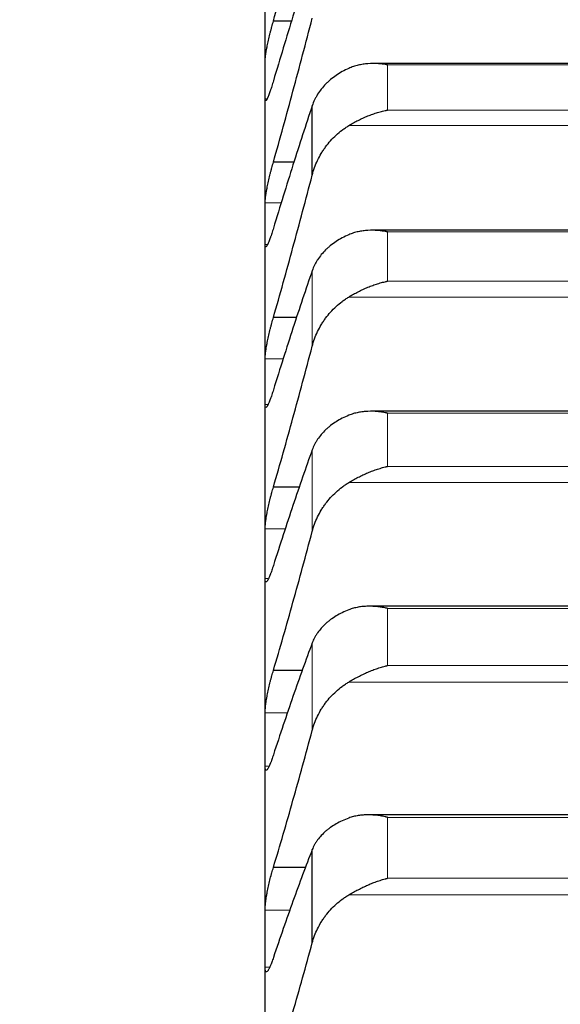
# Model space of a CAD drawing. Header units: inches. Extents: x 0 to 17820, y -10 to 12600.
# Tile 70 of 256: x 6437 to 6472, y 4867 to 4931. Entities that reach past the tile are written whole.
import ezdxf

# ---------------------------------------------------------------- set-up
doc = ezdxf.new("R2010")
doc.units = ezdxf.units.IN
doc.layers.add('1', color=7, linetype='Continuous', true_color=0xffffff)
doc.layers.add('254', color=7, linetype='Continuous', true_color=0xffffff)
doc.styles.add('latin_extended', font='simplex.shx')
doc.dimstyles.get("Standard").update_dxf_attribs({"dimtxt": 0.18, "dimasz": 0.18, "dimexe": 0.18, "dimexo": 0.0625, "dimgap": 0.09, "dimtad": 0, "dimtih": 1, "dimtoh": 1, "dimdec": 4, "dimzin": 0, "dimdsep": 46, "dimtxsty": 'Standard', "dimcen": 0.09, "dimadec": 0, "dimazin": 0, "dimtfac": 1, "dimtdec": 4, "dimtofl": 0, "dimtmove": 0, "dimatfit": 3, "dimfxl": 1, "dimtolj": 1, "dimtzin": 0, "dimarcsym": 0})

# ---------------------------------------------------------------- blocks, each defined once
blk = doc.blocks.new('_U11')
at = {"layer": '254', "color": 3, "linetype": 'Continuous', "lineweight": 13, "transparency": 16777216}
for p, q in [((1736.076, 5351.265), (961.577, 5351.265)), ((991.577, 4450.566), (991.577, 5246.265)), ((6476.743, 4345.566), (961.577, 4345.566))]:
    blk.add_line(p, q, dxfattribs=at)
at = {"layer": '254', "color": 3, "transparency": 16777216}
for points in [[(1009.077, 5246.265), (974.077, 5246.265), (991.577, 5351.265)], [(974.077, 4450.566), (1009.077, 4450.566), (991.577, 4345.566)]]:
    blk.add_solid(points, dxfattribs=at)
at = {"layer": 'Defpoints', "color": 0, "transparency": 16777216}
for p in [(991.577, 5351.265), (1766.076, 5351.265), (6506.743, 4345.566)]:
    blk.add_point(p, dxfattribs=at)
at = {"layer": '254', "color": 2, "lineweight": 13, "transparency": 16777216, "insert": (834.077, 4696.571), "char_height": 105, "attachment_point": 1, "rotation": 90, "style": 'latin_extended'}
blk.add_mtext('\\A1;\\C2;1006', dxfattribs=at)

msp = doc.modelspace()

# ---------------------------------------------------------------- linework, layer by layer
at = {"layer": '1', "color": 2, "linetype": 'Continuous', "lineweight": 25}
for p, q in [((6453.143, 4926.718), (6453.143, 4935.009)), ((6454.865, 4930.489), (6453.681, 4930.489)), ((6498.197, 4927.764), (6460.116, 4927.764)), ((6453.143, 4917.496), (6453.143, 4926.718)), ((6456.17, 4920.605), (6456.17, 4925.056)), ((6455.024, 4921.44), (6453.681, 4921.44)), ((6453.143, 4907.358), (6453.143, 4917.496)), ((6498.284, 4917.064), (6460.028, 4917.064)), ((6455.191, 4911.468), (6453.681, 4911.468)), ((6453.143, 4896.32), (6453.143, 4907.358)), ((6498.372, 4905.451), (6459.94, 4905.451)), ((6455.369, 4900.59), (6453.681, 4900.59)), ((6453.143, 4884.4), (6453.143, 4896.32)), ((6498.458, 4892.942), (6459.853, 4892.942)), ((6455.558, 4888.823), (6453.681, 4888.823)), ((6453.143, 4871.618), (6453.143, 4884.4)), ((6498.544, 4879.559), (6459.766, 4879.559)), ((6456.17, 4871.344), (6456.17, 4877.326)), ((6455.76, 4876.186), (6453.681, 4876.186)), ((6453.143, 4857.993), (6453.143, 4871.618))]:
    msp.add_line(p, q, dxfattribs=at)
at = {"layer": '1', "color": 110, "linetype": 'Continuous', "lineweight": 13}
for p, q in [((6497.288, 4927.679), (6460.999, 4927.679)), ((6460.999, 4924.773), (6460.999, 4927.679)), ((6453.274, 4925.507), (6453.146, 4925.507)), ((6497.288, 4924.773), (6460.999, 4924.773)), ((6499.775, 4923.78), (6458.512, 4923.78)), ((6454.198, 4918.835), (6453.146, 4918.835)), ((6497.288, 4916.963), (6460.999, 4916.963)), ((6460.999, 4913.798), (6460.999, 4916.963)), ((6453.305, 4916.157), (6453.146, 4916.157)), ((6456.17, 4909.625), (6456.17, 4914.471)), ((6497.288, 4913.798), (6460.999, 4913.798)), ((6499.775, 4912.783), (6458.512, 4912.783)), ((6454.329, 4908.822), (6453.146, 4908.822)), ((6453.343, 4905.893), (6453.146, 4905.893)), ((6460.999, 4901.914), (6460.999, 4905.331)), ((6497.288, 4905.331), (6460.999, 4905.331)), ((6456.17, 4897.742), (6456.17, 4902.975)), ((6497.288, 4901.914), (6460.999, 4901.914)), ((6499.775, 4900.877), (6458.512, 4900.877)), ((6454.468, 4897.908), (6453.146, 4897.908)), ((6453.373, 4894.732), (6453.146, 4894.732)), ((6497.288, 4892.803), (6460.999, 4892.803)), ((6460.999, 4889.138), (6460.999, 4892.803)), ((6456.17, 4884.975), (6456.17, 4890.587)), ((6497.288, 4889.138), (6460.999, 4889.138)), ((6499.775, 4888.082), (6458.512, 4888.082)), ((6454.616, 4886.109), (6453.146, 4886.109)), ((6453.406, 4882.692), (6453.146, 4882.692)), ((6497.288, 4879.398), (6460.999, 4879.398)), ((6460.999, 4875.492), (6460.999, 4879.398)), ((6497.288, 4875.492), (6460.999, 4875.492)), ((6499.775, 4874.419), (6458.512, 4874.419)), ((6454.773, 4873.444), (6453.146, 4873.444)), ((6453.445, 4869.791), (6453.146, 4869.791))]:
    msp.add_line(p, q, dxfattribs=at)
at = {"layer": '1', "color": 2, "linetype": 'Continuous', "lineweight": 25}
for points in [[(6453.681, 4930.489), (6453.892, 4931.249), (6454.312, 4932.777), (6454.937, 4935.09), (6455.556, 4937.425), (6455.966, 4938.996), (6456.17, 4939.785)], [(6456.17, 4934.713), (6455.966, 4934.082), (6455.556, 4932.801), (6454.937, 4930.817), (6454.312, 4928.773), (6453.892, 4927.369), (6453.681, 4926.657)], [(6453.681, 4921.44), (6453.892, 4922.191), (6454.312, 4923.701), (6454.937, 4925.994), (6455.556, 4928.313), (6455.966, 4929.877), (6456.17, 4930.664)], [(6453.143, 4926.718), (6453.143, 4927.122), (6453.144, 4927.525), (6453.146, 4927.929)], [(6453.146, 4925.507), (6453.144, 4925.91), (6453.143, 4926.314), (6453.143, 4926.718)], [(6456.17, 4925.056), (6455.966, 4924.445), (6455.556, 4923.202), (6454.937, 4921.271), (6454.312, 4919.275), (6453.892, 4917.901), (6453.681, 4917.203)], [(6453.681, 4911.468), (6453.892, 4912.209), (6454.312, 4913.7), (6454.937, 4915.969), (6455.556, 4918.268), (6455.966, 4919.822), (6456.17, 4920.605)], [(6453.143, 4917.496), (6453.143, 4917.942), (6453.144, 4918.388), (6453.146, 4918.835)], [(6453.146, 4916.157), (6453.144, 4916.603), (6453.143, 4917.049), (6453.143, 4917.496)], [(6456.17, 4914.471), (6455.966, 4913.881), (6455.556, 4912.678), (6454.937, 4910.803), (6454.312, 4908.859), (6453.892, 4907.517), (6453.681, 4906.834)], [(6453.681, 4900.59), (6453.892, 4901.319), (6454.312, 4902.789), (6454.937, 4905.03), (6455.556, 4907.306), (6455.966, 4908.848), (6456.17, 4909.625)], [(6453.143, 4907.358), (6453.143, 4907.846), (6453.144, 4908.334), (6453.146, 4908.822)], [(6453.146, 4905.893), (6453.144, 4906.381), (6453.143, 4906.87), (6453.143, 4907.358)], [(6456.17, 4902.975), (6455.966, 4902.407), (6455.556, 4901.245), (6454.937, 4899.429), (6454.312, 4897.541), (6453.892, 4896.233), (6453.681, 4895.567)], [(6453.143, 4896.32), (6453.143, 4896.849), (6453.144, 4897.378), (6453.146, 4897.908)], [(6453.681, 4888.823), (6453.892, 4889.539), (6454.312, 4890.985), (6454.937, 4893.195), (6455.556, 4895.445), (6455.966, 4896.972), (6456.17, 4897.742)], [(6453.146, 4894.732), (6453.144, 4895.261), (6453.143, 4895.791), (6453.143, 4896.32)], [(6456.17, 4890.587), (6455.966, 4890.041), (6455.556, 4888.923), (6454.937, 4887.169), (6454.312, 4885.338), (6453.892, 4884.067), (6453.681, 4883.418)], [(6453.143, 4884.4), (6453.143, 4884.97), (6453.144, 4885.539), (6453.146, 4886.109)], [(6453.681, 4876.186), (6453.892, 4876.889), (6454.312, 4878.309), (6454.937, 4880.483), (6455.556, 4882.703), (6455.966, 4884.212), (6456.17, 4884.975)], [(6453.146, 4882.692), (6453.144, 4883.261), (6453.143, 4883.831), (6453.143, 4884.4)], [(6456.17, 4877.326), (6455.966, 4876.803), (6455.556, 4875.731), (6454.937, 4874.041), (6454.312, 4872.271), (6453.892, 4871.038), (6453.681, 4870.408)], [(6453.143, 4871.618), (6453.143, 4872.226), (6453.144, 4872.835), (6453.146, 4873.444)], [(6453.146, 4869.791), (6453.144, 4870.4), (6453.143, 4871.009), (6453.143, 4871.618)], [(6453.681, 4862.7), (6453.892, 4863.387), (6454.312, 4864.778), (6454.937, 4866.915), (6455.556, 4869.1), (6455.966, 4870.59), (6456.17, 4871.344)]]:
    msp.add_open_spline(points, degree=3, dxfattribs=at)
for points, knots in [([(6453.146, 4927.929), (6453.146, 4927.953), (6453.148, 4928.006), (6453.156, 4928.102), (6453.165, 4928.177), (6453.173, 4928.238), (6453.176, 4928.259), (6453.182, 4928.302), (6453.185, 4928.324), (6453.203, 4928.437), (6453.22, 4928.536), (6453.244, 4928.67), (6453.25, 4928.697), (6453.258, 4928.738), (6453.26, 4928.752), (6453.266, 4928.781), (6453.28, 4928.851), (6453.306, 4928.982), (6453.332, 4929.102), (6453.359, 4929.225), (6453.373, 4929.287), (6453.417, 4929.478), (6453.448, 4929.605), (6453.495, 4929.797), (6453.512, 4929.861), (6453.536, 4929.957), (6453.545, 4929.989), (6453.562, 4930.054), (6453.57, 4930.086), (6453.612, 4930.244), (6453.646, 4930.368), (6453.681, 4930.489)], [0, 0, 0, 0, 0.0625, 0.125, 0.1875, 0.1875, 0.21875, 0.21875, 0.25, 0.25, 0.375, 0.375, 0.40625, 0.40625, 0.421875, 0.421875, 0.4375, 0.5, 0.5625, 0.5625, 0.625, 0.625, 0.75, 0.75, 0.8125, 0.8125, 0.84375, 0.84375, 0.875, 0.875, 1, 1, 1, 1]), ([(6460.999, 4927.679), (6460.996, 4927.68), (6460.993, 4927.681), (6460.986, 4927.682), (6460.983, 4927.682), (6460.973, 4927.684), (6460.953, 4927.688), (6460.907, 4927.695), (6460.814, 4927.71), (6460.735, 4927.721), (6460.577, 4927.74), (6460.472, 4927.75), (6460.158, 4927.768), (6459.95, 4927.767), (6459.639, 4927.743), (6459.535, 4927.732), (6459.38, 4927.708), (6459.328, 4927.699), (6459.224, 4927.679), (6459.172, 4927.668), (6459.018, 4927.631), (6458.915, 4927.602), (6458.712, 4927.534), (6458.612, 4927.496), (6458.512, 4927.452)], [0, 0, 0, 0, 0.003906, 0.003906, 0.007813, 0.007813, 0.015625, 0.03125, 0.0625, 0.125, 0.125, 0.25, 0.25, 0.5, 0.5, 0.625, 0.625, 0.6875, 0.6875, 0.75, 0.75, 0.875, 0.875, 1, 1, 1, 1]), ([(6458.512, 4927.452), (6458.366, 4927.387), (6458.226, 4927.318), (6457.957, 4927.169), (6457.7, 4927.01), (6457.463, 4926.832), (6457.323, 4926.715), (6457.295, 4926.691), (6457.24, 4926.643), (6457.213, 4926.619), (6457.133, 4926.545), (6457.081, 4926.494), (6456.931, 4926.341), (6456.839, 4926.235), (6456.667, 4926.018), (6456.588, 4925.905), (6456.48, 4925.731), (6456.445, 4925.673), (6456.397, 4925.583), (6456.381, 4925.553), (6456.35, 4925.492), (6456.335, 4925.462), (6456.263, 4925.308), (6456.212, 4925.183), (6456.17, 4925.056)], [0, 0, 0, 0, 0.125, 0.125, 0.25, 0.375, 0.375, 0.40625, 0.40625, 0.4375, 0.4375, 0.5, 0.5, 0.625, 0.625, 0.75, 0.75, 0.8125, 0.8125, 0.84375, 0.84375, 0.875, 0.875, 1, 1, 1, 1]), ([(6453.681, 4926.657), (6453.646, 4926.537), (6453.612, 4926.423), (6453.562, 4926.261), (6453.545, 4926.208), (6453.521, 4926.132), (6453.513, 4926.107), (6453.496, 4926.058), (6453.488, 4926.034), (6453.448, 4925.916), (6453.418, 4925.831), (6453.374, 4925.718), (6453.36, 4925.683), (6453.34, 4925.634), (6453.333, 4925.618), (6453.32, 4925.588), (6453.313, 4925.574), (6453.282, 4925.506), (6453.26, 4925.464), (6453.235, 4925.426), (6453.23, 4925.419), (6453.221, 4925.407), (6453.217, 4925.401), (6453.204, 4925.388), (6453.196, 4925.382), (6453.175, 4925.375), (6453.165, 4925.383), (6453.155, 4925.409), (6453.154, 4925.415), (6453.151, 4925.429), (6453.15, 4925.437), (6453.147, 4925.463), (6453.146, 4925.483), (6453.146, 4925.507)], [0, 0, 0, 0, 0.125, 0.125, 0.1875, 0.1875, 0.21875, 0.21875, 0.25, 0.25, 0.375, 0.375, 0.4375, 0.4375, 0.46875, 0.46875, 0.5, 0.5, 0.625, 0.625, 0.65625, 0.65625, 0.6875, 0.6875, 0.75, 0.75, 0.875, 0.875, 0.90625, 0.90625, 0.9375, 0.9375, 1, 1, 1, 1]), ([(6458.512, 4923.78), (6458.612, 4923.84), (6458.712, 4923.899), (6458.913, 4924.011), (6459.014, 4924.065), (6459.218, 4924.169), (6459.321, 4924.218), (6459.527, 4924.312), (6459.632, 4924.357), (6459.841, 4924.442), (6459.946, 4924.481), (6460.156, 4924.555), (6460.261, 4924.589), (6460.471, 4924.651), (6460.576, 4924.68), (6460.735, 4924.718), (6460.814, 4924.736), (6460.907, 4924.755), (6460.953, 4924.764), (6460.973, 4924.768), (6460.986, 4924.77), (6460.993, 4924.772), (6460.999, 4924.773)], [0, 0, 0, 0, 0.125, 0.125, 0.25, 0.25, 0.375, 0.375, 0.5, 0.5, 0.625, 0.625, 0.75, 0.75, 0.875, 0.875, 0.9375, 0.96875, 0.984375, 0.992187, 0.992187, 1, 1, 1, 1]), ([(6456.17, 4920.605), (6456.212, 4920.768), (6456.262, 4920.928), (6456.377, 4921.243), (6456.506, 4921.551), (6456.664, 4921.847), (6456.793, 4922.064), (6456.838, 4922.136), (6456.908, 4922.242), (6456.932, 4922.277), (6456.981, 4922.347), (6457.005, 4922.381), (6457.13, 4922.552), (6457.341, 4922.813), (6457.577, 4923.053), (6457.824, 4923.281), (6457.953, 4923.39), (6458.123, 4923.518), (6458.157, 4923.543), (6458.227, 4923.593), (6458.331, 4923.666), (6458.439, 4923.736), (6458.512, 4923.78)], [0, 0, 0, 0, 0.125, 0.125, 0.25, 0.375, 0.375, 0.4375, 0.4375, 0.46875, 0.46875, 0.5, 0.5, 0.625, 0.75, 0.75, 0.875, 0.875, 0.90625, 0.90625, 0.9375, 1, 1, 1, 1]), ([(6453.146, 4918.835), (6453.146, 4918.861), (6453.148, 4918.919), (6453.156, 4919.022), (6453.165, 4919.101), (6453.173, 4919.165), (6453.176, 4919.187), (6453.182, 4919.232), (6453.185, 4919.255), (6453.203, 4919.373), (6453.22, 4919.475), (6453.244, 4919.612), (6453.25, 4919.64), (6453.258, 4919.683), (6453.26, 4919.697), (6453.266, 4919.726), (6453.28, 4919.798), (6453.306, 4919.931), (6453.332, 4920.054), (6453.359, 4920.178), (6453.373, 4920.241), (6453.417, 4920.433), (6453.448, 4920.561), (6453.495, 4920.753), (6453.512, 4920.817), (6453.536, 4920.913), (6453.545, 4920.945), (6453.562, 4921.009), (6453.57, 4921.04), (6453.612, 4921.198), (6453.646, 4921.321), (6453.681, 4921.44)], [0, 0, 0, 0, 0.0625, 0.125, 0.1875, 0.1875, 0.21875, 0.21875, 0.25, 0.25, 0.375, 0.375, 0.40625, 0.40625, 0.421875, 0.421875, 0.4375, 0.5, 0.5625, 0.5625, 0.625, 0.625, 0.75, 0.75, 0.8125, 0.8125, 0.84375, 0.84375, 0.875, 0.875, 1, 1, 1, 1]), ([(6453.681, 4917.203), (6453.646, 4917.085), (6453.612, 4916.973), (6453.562, 4916.816), (6453.545, 4916.765), (6453.521, 4916.691), (6453.513, 4916.667), (6453.496, 4916.619), (6453.488, 4916.596), (6453.448, 4916.483), (6453.418, 4916.402), (6453.374, 4916.295), (6453.36, 4916.262), (6453.34, 4916.217), (6453.333, 4916.202), (6453.32, 4916.174), (6453.313, 4916.161), (6453.282, 4916.099), (6453.26, 4916.062), (6453.235, 4916.03), (6453.23, 4916.025), (6453.221, 4916.015), (6453.217, 4916.011), (6453.204, 4916.002), (6453.196, 4915.999), (6453.175, 4915.999), (6453.165, 4916.012), (6453.155, 4916.045), (6453.154, 4916.053), (6453.151, 4916.069), (6453.15, 4916.078), (6453.147, 4916.108), (6453.146, 4916.131), (6453.146, 4916.157)], [0, 0, 0, 0, 0.125, 0.125, 0.1875, 0.1875, 0.21875, 0.21875, 0.25, 0.25, 0.375, 0.375, 0.4375, 0.4375, 0.46875, 0.46875, 0.5, 0.5, 0.625, 0.625, 0.65625, 0.65625, 0.6875, 0.6875, 0.75, 0.75, 0.875, 0.875, 0.90625, 0.90625, 0.9375, 0.9375, 1, 1, 1, 1]), ([(6460.999, 4916.963), (6460.996, 4916.963), (6460.993, 4916.964), (6460.986, 4916.965), (6460.983, 4916.966), (6460.973, 4916.968), (6460.953, 4916.972), (6460.907, 4916.98), (6460.814, 4916.997), (6460.735, 4917.009), (6460.577, 4917.03), (6460.472, 4917.042), (6460.158, 4917.066), (6459.95, 4917.069), (6459.639, 4917.051), (6459.535, 4917.041), (6459.38, 4917.021), (6459.328, 4917.013), (6459.224, 4916.995), (6459.172, 4916.984), (6459.018, 4916.951), (6458.915, 4916.923), (6458.712, 4916.86), (6458.612, 4916.823), (6458.512, 4916.78)], [0, 0, 0, 0, 0.003906, 0.003906, 0.007812, 0.007812, 0.015625, 0.03125, 0.0625, 0.125, 0.125, 0.25, 0.25, 0.5, 0.5, 0.625, 0.625, 0.6875, 0.6875, 0.75, 0.75, 0.875, 0.875, 1, 1, 1, 1]), ([(6458.512, 4916.78), (6458.366, 4916.718), (6458.226, 4916.651), (6457.957, 4916.508), (6457.7, 4916.356), (6457.463, 4916.185), (6457.323, 4916.072), (6457.295, 4916.049), (6457.24, 4916.002), (6457.213, 4915.979), (6457.133, 4915.907), (6457.081, 4915.859), (6456.931, 4915.711), (6456.839, 4915.61), (6456.667, 4915.399), (6456.588, 4915.291), (6456.48, 4915.123), (6456.445, 4915.067), (6456.397, 4914.98), (6456.381, 4914.951), (6456.35, 4914.893), (6456.335, 4914.863), (6456.263, 4914.715), (6456.212, 4914.594), (6456.17, 4914.471)], [0, 0, 0, 0, 0.125, 0.125, 0.25, 0.375, 0.375, 0.40625, 0.40625, 0.4375, 0.4375, 0.5, 0.5, 0.625, 0.625, 0.75, 0.75, 0.8125, 0.8125, 0.84375, 0.84375, 0.875, 0.875, 1, 1, 1, 1]), ([(6458.512, 4912.783), (6458.612, 4912.843), (6458.712, 4912.901), (6458.913, 4913.014), (6459.014, 4913.068), (6459.218, 4913.173), (6459.321, 4913.223), (6459.527, 4913.319), (6459.632, 4913.364), (6459.841, 4913.451), (6459.946, 4913.492), (6460.156, 4913.568), (6460.261, 4913.603), (6460.471, 4913.669), (6460.576, 4913.698), (6460.735, 4913.739), (6460.814, 4913.758), (6460.907, 4913.779), (6460.953, 4913.789), (6460.973, 4913.793), (6460.986, 4913.796), (6460.993, 4913.797), (6460.999, 4913.798)], [0, 0, 0, 0, 0.125, 0.125, 0.25, 0.25, 0.375, 0.375, 0.5, 0.5, 0.625, 0.625, 0.75, 0.75, 0.875, 0.875, 0.9375, 0.96875, 0.984375, 0.992187, 0.992187, 1, 1, 1, 1]), ([(6456.17, 4909.625), (6456.212, 4909.787), (6456.262, 4909.946), (6456.377, 4910.259), (6456.506, 4910.565), (6456.664, 4910.859), (6456.793, 4911.075), (6456.838, 4911.147), (6456.908, 4911.252), (6456.932, 4911.287), (6456.981, 4911.356), (6457.005, 4911.391), (6457.13, 4911.56), (6457.341, 4911.82), (6457.577, 4912.059), (6457.824, 4912.286), (6457.953, 4912.394), (6458.123, 4912.522), (6458.157, 4912.547), (6458.227, 4912.597), (6458.331, 4912.67), (6458.439, 4912.739), (6458.512, 4912.783)], [0, 0, 0, 0, 0.125, 0.125, 0.25, 0.375, 0.375, 0.4375, 0.4375, 0.46875, 0.46875, 0.5, 0.5, 0.625, 0.75, 0.75, 0.875, 0.875, 0.90625, 0.90625, 0.9375, 1, 1, 1, 1]), ([(6453.146, 4908.822), (6453.146, 4908.851), (6453.148, 4908.913), (6453.156, 4909.023), (6453.165, 4909.107), (6453.173, 4909.174), (6453.176, 4909.197), (6453.182, 4909.244), (6453.185, 4909.268), (6453.203, 4909.39), (6453.22, 4909.495), (6453.244, 4909.636), (6453.25, 4909.664), (6453.258, 4909.708), (6453.26, 4909.723), (6453.266, 4909.752), (6453.28, 4909.826), (6453.306, 4909.961), (6453.332, 4910.085), (6453.359, 4910.211), (6453.373, 4910.274), (6453.417, 4910.468), (6453.448, 4910.596), (6453.495, 4910.788), (6453.512, 4910.851), (6453.536, 4910.947), (6453.545, 4910.979), (6453.562, 4911.042), (6453.57, 4911.074), (6453.612, 4911.23), (6453.646, 4911.351), (6453.681, 4911.468)], [0, 0, 0, 0, 0.0625, 0.125, 0.1875, 0.1875, 0.21875, 0.21875, 0.25, 0.25, 0.375, 0.375, 0.40625, 0.40625, 0.421875, 0.421875, 0.4375, 0.5, 0.5625, 0.5625, 0.625, 0.625, 0.75, 0.75, 0.8125, 0.8125, 0.84375, 0.84375, 0.875, 0.875, 1, 1, 1, 1]), ([(6453.681, 4906.834), (6453.646, 4906.718), (6453.612, 4906.609), (6453.562, 4906.456), (6453.545, 4906.406), (6453.521, 4906.335), (6453.513, 4906.312), (6453.496, 4906.266), (6453.488, 4906.244), (6453.448, 4906.135), (6453.418, 4906.059), (6453.374, 4905.959), (6453.36, 4905.928), (6453.34, 4905.885), (6453.333, 4905.872), (6453.32, 4905.847), (6453.313, 4905.835), (6453.282, 4905.779), (6453.26, 4905.747), (6453.235, 4905.721), (6453.23, 4905.717), (6453.221, 4905.71), (6453.217, 4905.707), (6453.204, 4905.702), (6453.196, 4905.701), (6453.175, 4905.71), (6453.165, 4905.728), (6453.155, 4905.768), (6453.154, 4905.777), (6453.151, 4905.796), (6453.15, 4905.806), (6453.147, 4905.839), (6453.146, 4905.865), (6453.146, 4905.893)], [0, 0, 0, 0, 0.125, 0.125, 0.1875, 0.1875, 0.21875, 0.21875, 0.25, 0.25, 0.375, 0.375, 0.4375, 0.4375, 0.46875, 0.46875, 0.5, 0.5, 0.625, 0.625, 0.65625, 0.65625, 0.6875, 0.6875, 0.75, 0.75, 0.875, 0.875, 0.90625, 0.90625, 0.9375, 0.9375, 1, 1, 1, 1]), ([(6460.999, 4905.331), (6460.996, 4905.332), (6460.993, 4905.332), (6460.986, 4905.334), (6460.983, 4905.335), (6460.973, 4905.337), (6460.953, 4905.341), (6460.907, 4905.35), (6460.814, 4905.368), (6460.735, 4905.381), (6460.577, 4905.406), (6460.472, 4905.419), (6460.158, 4905.449), (6459.95, 4905.456), (6459.639, 4905.444), (6459.535, 4905.436), (6459.38, 4905.418), (6459.328, 4905.411), (6459.224, 4905.395), (6459.172, 4905.386), (6459.018, 4905.355), (6458.915, 4905.33), (6458.712, 4905.27), (6458.612, 4905.235), (6458.512, 4905.194)], [0, 0, 0, 0, 0.003906, 0.003906, 0.007813, 0.007813, 0.015625, 0.03125, 0.0625, 0.125, 0.125, 0.25, 0.25, 0.5, 0.5, 0.625, 0.625, 0.6875, 0.6875, 0.75, 0.75, 0.875, 0.875, 1, 1, 1, 1]), ([(6458.512, 4905.194), (6458.366, 4905.135), (6458.226, 4905.071), (6457.957, 4904.933), (6457.7, 4904.787), (6457.463, 4904.623), (6457.323, 4904.515), (6457.295, 4904.493), (6457.24, 4904.448), (6457.213, 4904.425), (6457.133, 4904.357), (6457.081, 4904.31), (6456.931, 4904.169), (6456.839, 4904.071), (6456.667, 4903.869), (6456.588, 4903.765), (6456.48, 4903.603), (6456.445, 4903.549), (6456.397, 4903.466), (6456.381, 4903.438), (6456.35, 4903.381), (6456.335, 4903.353), (6456.263, 4903.21), (6456.212, 4903.094), (6456.17, 4902.975)], [0, 0, 0, 0, 0.125, 0.125, 0.25, 0.375, 0.375, 0.40625, 0.40625, 0.4375, 0.4375, 0.5, 0.5, 0.625, 0.625, 0.75, 0.75, 0.8125, 0.8125, 0.84375, 0.84375, 0.875, 0.875, 1, 1, 1, 1]), ([(6458.512, 4900.877), (6458.612, 4900.937), (6458.712, 4900.995), (6458.913, 4901.108), (6459.014, 4901.163), (6459.218, 4901.268), (6459.321, 4901.319), (6459.527, 4901.416), (6459.632, 4901.463), (6459.841, 4901.551), (6459.946, 4901.593), (6460.156, 4901.672), (6460.261, 4901.708), (6460.471, 4901.776), (6460.576, 4901.808), (6460.735, 4901.85), (6460.814, 4901.871), (6460.907, 4901.893), (6460.953, 4901.903), (6460.973, 4901.908), (6460.986, 4901.911), (6460.993, 4901.912), (6460.999, 4901.914)], [0, 0, 0, 0, 0.125, 0.125, 0.25, 0.25, 0.375, 0.375, 0.5, 0.5, 0.625, 0.625, 0.75, 0.75, 0.875, 0.875, 0.9375, 0.96875, 0.984375, 0.992188, 0.992188, 1, 1, 1, 1]), ([(6453.146, 4897.908), (6453.146, 4897.939), (6453.148, 4898.006), (6453.156, 4898.122), (6453.165, 4898.21), (6453.173, 4898.28), (6453.176, 4898.304), (6453.182, 4898.352), (6453.185, 4898.377), (6453.203, 4898.504), (6453.22, 4898.612), (6453.244, 4898.756), (6453.25, 4898.785), (6453.258, 4898.83), (6453.26, 4898.845), (6453.266, 4898.875), (6453.28, 4898.95), (6453.306, 4899.087), (6453.332, 4899.212), (6453.359, 4899.339), (6453.373, 4899.403), (6453.417, 4899.598), (6453.448, 4899.726), (6453.495, 4899.917), (6453.512, 4899.981), (6453.536, 4900.076), (6453.545, 4900.107), (6453.562, 4900.17), (6453.57, 4900.201), (6453.612, 4900.356), (6453.646, 4900.475), (6453.681, 4900.59)], [0, 0, 0, 0, 0.0625, 0.125, 0.1875, 0.1875, 0.21875, 0.21875, 0.25, 0.25, 0.375, 0.375, 0.40625, 0.40625, 0.421875, 0.421875, 0.4375, 0.5, 0.5625, 0.5625, 0.625, 0.625, 0.75, 0.75, 0.8125, 0.8125, 0.84375, 0.84375, 0.875, 0.875, 1, 1, 1, 1]), ([(6456.17, 4897.742), (6456.212, 4897.903), (6456.262, 4898.061), (6456.377, 4898.371), (6456.506, 4898.675), (6456.664, 4898.967), (6456.793, 4899.181), (6456.838, 4899.252), (6456.908, 4899.357), (6456.932, 4899.391), (6456.981, 4899.46), (6457.005, 4899.494), (6457.13, 4899.662), (6457.341, 4899.921), (6457.577, 4900.158), (6457.824, 4900.384), (6457.953, 4900.491), (6458.123, 4900.618), (6458.157, 4900.643), (6458.227, 4900.692), (6458.331, 4900.765), (6458.439, 4900.833), (6458.512, 4900.877)], [0, 0, 0, 0, 0.125, 0.125, 0.25, 0.375, 0.375, 0.4375, 0.4375, 0.46875, 0.46875, 0.5, 0.5, 0.625, 0.75, 0.75, 0.875, 0.875, 0.90625, 0.90625, 0.9375, 1, 1, 1, 1]), ([(6453.681, 4895.567), (6453.646, 4895.453), (6453.612, 4895.346), (6453.562, 4895.198), (6453.545, 4895.15), (6453.521, 4895.081), (6453.513, 4895.059), (6453.496, 4895.015), (6453.488, 4894.994), (6453.448, 4894.89), (6453.418, 4894.818), (6453.374, 4894.724), (6453.36, 4894.696), (6453.34, 4894.657), (6453.333, 4894.645), (6453.32, 4894.622), (6453.313, 4894.611), (6453.282, 4894.562), (6453.26, 4894.534), (6453.235, 4894.515), (6453.23, 4894.512), (6453.221, 4894.508), (6453.217, 4894.507), (6453.204, 4894.505), (6453.196, 4894.507), (6453.175, 4894.524), (6453.165, 4894.547), (6453.155, 4894.593), (6453.154, 4894.603), (6453.151, 4894.625), (6453.15, 4894.636), (6453.147, 4894.674), (6453.146, 4894.701), (6453.146, 4894.732)], [0, 0, 0, 0, 0.125, 0.125, 0.1875, 0.1875, 0.21875, 0.21875, 0.25, 0.25, 0.375, 0.375, 0.4375, 0.4375, 0.46875, 0.46875, 0.5, 0.5, 0.625, 0.625, 0.65625, 0.65625, 0.6875, 0.6875, 0.75, 0.75, 0.875, 0.875, 0.90625, 0.90625, 0.9375, 0.9375, 1, 1, 1, 1]), ([(6460.999, 4892.803), (6460.996, 4892.804), (6460.993, 4892.804), (6460.986, 4892.806), (6460.983, 4892.807), (6460.973, 4892.809), (6460.953, 4892.813), (6460.907, 4892.823), (6460.814, 4892.843), (6460.735, 4892.857), (6460.577, 4892.885), (6460.472, 4892.9), (6460.158, 4892.935), (6459.95, 4892.946), (6459.639, 4892.94), (6459.535, 4892.934), (6459.38, 4892.919), (6459.328, 4892.913), (6459.224, 4892.899), (6459.172, 4892.891), (6459.018, 4892.863), (6458.915, 4892.84), (6458.712, 4892.784), (6458.612, 4892.751), (6458.512, 4892.712)], [0, 0, 0, 0, 0.003906, 0.003906, 0.007812, 0.007812, 0.015625, 0.03125, 0.0625, 0.125, 0.125, 0.25, 0.25, 0.5, 0.5, 0.625, 0.625, 0.6875, 0.6875, 0.75, 0.75, 0.875, 0.875, 1, 1, 1, 1]), ([(6458.512, 4892.712), (6458.366, 4892.655), (6458.226, 4892.594), (6457.957, 4892.463), (6457.7, 4892.323), (6457.463, 4892.166), (6457.323, 4892.062), (6457.295, 4892.041), (6457.24, 4891.999), (6457.213, 4891.977), (6457.133, 4891.912), (6457.081, 4891.867), (6456.931, 4891.731), (6456.839, 4891.638), (6456.667, 4891.444), (6456.588, 4891.344), (6456.48, 4891.19), (6456.445, 4891.137), (6456.397, 4891.058), (6456.381, 4891.031), (6456.35, 4890.977), (6456.335, 4890.95), (6456.263, 4890.813), (6456.212, 4890.701), (6456.17, 4890.587)], [0, 0, 0, 0, 0.125, 0.125, 0.25, 0.375, 0.375, 0.40625, 0.40625, 0.4375, 0.4375, 0.5, 0.5, 0.625, 0.625, 0.75, 0.75, 0.8125, 0.8125, 0.84375, 0.84375, 0.875, 0.875, 1, 1, 1, 1]), ([(6458.512, 4888.082), (6458.612, 4888.142), (6458.712, 4888.2), (6458.913, 4888.313), (6459.014, 4888.368), (6459.218, 4888.473), (6459.321, 4888.525), (6459.527, 4888.623), (6459.632, 4888.671), (6459.841, 4888.761), (6459.946, 4888.804), (6460.156, 4888.885), (6460.261, 4888.922), (6460.471, 4888.993), (6460.576, 4889.026), (6460.735, 4889.071), (6460.814, 4889.093), (6460.907, 4889.116), (6460.953, 4889.127), (6460.973, 4889.132), (6460.986, 4889.135), (6460.993, 4889.137), (6460.999, 4889.138)], [0, 0, 0, 0, 0.125, 0.125, 0.25, 0.25, 0.375, 0.375, 0.5, 0.5, 0.625, 0.625, 0.75, 0.75, 0.875, 0.875, 0.9375, 0.96875, 0.984375, 0.992187, 0.992187, 1, 1, 1, 1]), ([(6453.146, 4886.109), (6453.146, 4886.142), (6453.148, 4886.214), (6453.156, 4886.336), (6453.165, 4886.428), (6453.173, 4886.5), (6453.176, 4886.525), (6453.182, 4886.576), (6453.185, 4886.602), (6453.203, 4886.732), (6453.22, 4886.843), (6453.244, 4886.99), (6453.25, 4887.02), (6453.258, 4887.065), (6453.26, 4887.081), (6453.266, 4887.111), (6453.28, 4887.188), (6453.306, 4887.327), (6453.332, 4887.453), (6453.359, 4887.581), (6453.373, 4887.645), (6453.417, 4887.84), (6453.448, 4887.969), (6453.495, 4888.159), (6453.512, 4888.222), (6453.536, 4888.316), (6453.545, 4888.348), (6453.562, 4888.41), (6453.57, 4888.441), (6453.612, 4888.593), (6453.646, 4888.711), (6453.681, 4888.823)], [0, 0, 0, 0, 0.0625, 0.125, 0.1875, 0.1875, 0.21875, 0.21875, 0.25, 0.25, 0.375, 0.375, 0.40625, 0.40625, 0.421875, 0.421875, 0.4375, 0.5, 0.5625, 0.5625, 0.625, 0.625, 0.75, 0.75, 0.8125, 0.8125, 0.84375, 0.84375, 0.875, 0.875, 1, 1, 1, 1]), ([(6456.17, 4884.975), (6456.212, 4885.134), (6456.262, 4885.29), (6456.377, 4885.597), (6456.506, 4885.898), (6456.664, 4886.188), (6456.793, 4886.4), (6456.838, 4886.47), (6456.908, 4886.574), (6456.932, 4886.608), (6456.981, 4886.677), (6457.005, 4886.71), (6457.13, 4886.877), (6457.341, 4887.133), (6457.577, 4887.368), (6457.824, 4887.593), (6457.953, 4887.699), (6458.123, 4887.825), (6458.157, 4887.85), (6458.227, 4887.899), (6458.331, 4887.971), (6458.439, 4888.039), (6458.512, 4888.082)], [0, 0, 0, 0, 0.125, 0.125, 0.25, 0.375, 0.375, 0.4375, 0.4375, 0.46875, 0.46875, 0.5, 0.5, 0.625, 0.75, 0.75, 0.875, 0.875, 0.90625, 0.90625, 0.9375, 1, 1, 1, 1]), ([(6453.681, 4883.418), (6453.646, 4883.306), (6453.612, 4883.203), (6453.562, 4883.059), (6453.545, 4883.013), (6453.521, 4882.947), (6453.513, 4882.926), (6453.496, 4882.884), (6453.488, 4882.864), (6453.448, 4882.765), (6453.418, 4882.697), (6453.374, 4882.61), (6453.36, 4882.584), (6453.34, 4882.549), (6453.333, 4882.538), (6453.32, 4882.518), (6453.313, 4882.508), (6453.282, 4882.465), (6453.26, 4882.443), (6453.235, 4882.43), (6453.23, 4882.429), (6453.221, 4882.427), (6453.217, 4882.427), (6453.204, 4882.429), (6453.196, 4882.434), (6453.175, 4882.458), (6453.165, 4882.487), (6453.155, 4882.539), (6453.154, 4882.551), (6453.151, 4882.575), (6453.15, 4882.588), (6453.147, 4882.628), (6453.146, 4882.659), (6453.146, 4882.692)], [0, 0, 0, 0, 0.125, 0.125, 0.1875, 0.1875, 0.21875, 0.21875, 0.25, 0.25, 0.375, 0.375, 0.4375, 0.4375, 0.46875, 0.46875, 0.5, 0.5, 0.625, 0.625, 0.65625, 0.65625, 0.6875, 0.6875, 0.75, 0.75, 0.875, 0.875, 0.90625, 0.90625, 0.9375, 0.9375, 1, 1, 1, 1]), ([(6460.999, 4879.398), (6460.996, 4879.399), (6460.993, 4879.4), (6460.986, 4879.402), (6460.983, 4879.402), (6460.973, 4879.405), (6460.953, 4879.41), (6460.907, 4879.42), (6460.814, 4879.441), (6460.735, 4879.457), (6460.577, 4879.487), (6460.472, 4879.504), (6460.158, 4879.544), (6459.95, 4879.559), (6459.639, 4879.559), (6459.535, 4879.555), (6459.38, 4879.544), (6459.328, 4879.539), (6459.224, 4879.527), (6459.172, 4879.52), (6459.018, 4879.495), (6458.915, 4879.474), (6458.712, 4879.422), (6458.612, 4879.39), (6458.512, 4879.354)], [0, 0, 0, 0, 0.003906, 0.003906, 0.007813, 0.007813, 0.015625, 0.03125, 0.0625, 0.125, 0.125, 0.25, 0.25, 0.5, 0.5, 0.625, 0.625, 0.6875, 0.6875, 0.75, 0.75, 0.875, 0.875, 1, 1, 1, 1]), ([(6458.512, 4879.354), (6458.366, 4879.3), (6458.226, 4879.241), (6457.957, 4879.117), (6457.7, 4878.984), (6457.463, 4878.834), (6457.323, 4878.735), (6457.295, 4878.715), (6457.24, 4878.674), (6457.213, 4878.654), (6457.133, 4878.591), (6457.081, 4878.549), (6456.931, 4878.419), (6456.839, 4878.33), (6456.667, 4878.145), (6456.588, 4878.05), (6456.48, 4877.902), (6456.445, 4877.852), (6456.397, 4877.776), (6456.381, 4877.75), (6456.35, 4877.699), (6456.335, 4877.673), (6456.263, 4877.542), (6456.212, 4877.435), (6456.17, 4877.326)], [0, 0, 0, 0, 0.125, 0.125, 0.25, 0.375, 0.375, 0.40625, 0.40625, 0.4375, 0.4375, 0.5, 0.5, 0.625, 0.625, 0.75, 0.75, 0.8125, 0.8125, 0.84375, 0.84375, 0.875, 0.875, 1, 1, 1, 1]), ([(6453.146, 4873.444), (6453.146, 4873.48), (6453.148, 4873.556), (6453.156, 4873.684), (6453.165, 4873.78), (6453.173, 4873.855), (6453.176, 4873.881), (6453.182, 4873.933), (6453.185, 4873.959), (6453.203, 4874.094), (6453.22, 4874.208), (6453.244, 4874.357), (6453.25, 4874.388), (6453.258, 4874.434), (6453.26, 4874.449), (6453.266, 4874.48), (6453.28, 4874.558), (6453.306, 4874.699), (6453.332, 4874.826), (6453.359, 4874.955), (6453.373, 4875.019), (6453.417, 4875.215), (6453.448, 4875.343), (6453.495, 4875.532), (6453.512, 4875.595), (6453.536, 4875.688), (6453.545, 4875.719), (6453.562, 4875.78), (6453.57, 4875.811), (6453.612, 4875.961), (6453.646, 4876.076), (6453.681, 4876.186)], [0, 0, 0, 0, 0.0625, 0.125, 0.1875, 0.1875, 0.21875, 0.21875, 0.25, 0.25, 0.375, 0.375, 0.40625, 0.40625, 0.421875, 0.421875, 0.4375, 0.5, 0.5625, 0.5625, 0.625, 0.625, 0.75, 0.75, 0.8125, 0.8125, 0.84375, 0.84375, 0.875, 0.875, 1, 1, 1, 1]), ([(6458.512, 4874.419), (6458.612, 4874.478), (6458.712, 4874.536), (6458.913, 4874.648), (6459.014, 4874.703), (6459.218, 4874.809), (6459.321, 4874.861), (6459.527, 4874.961), (6459.632, 4875.009), (6459.841, 4875.101), (6459.946, 4875.145), (6460.156, 4875.228), (6460.261, 4875.267), (6460.471, 4875.34), (6460.576, 4875.374), (6460.735, 4875.421), (6460.814, 4875.444), (6460.907, 4875.469), (6460.953, 4875.481), (6460.973, 4875.486), (6460.986, 4875.489), (6460.993, 4875.491), (6460.999, 4875.492)], [0, 0, 0, 0, 0.125, 0.125, 0.25, 0.25, 0.375, 0.375, 0.5, 0.5, 0.625, 0.625, 0.75, 0.75, 0.875, 0.875, 0.9375, 0.96875, 0.984375, 0.992188, 0.992188, 1, 1, 1, 1]), ([(6456.17, 4871.344), (6456.212, 4871.501), (6456.262, 4871.655), (6456.377, 4871.959), (6456.506, 4872.256), (6456.664, 4872.543), (6456.793, 4872.753), (6456.838, 4872.822), (6456.908, 4872.925), (6456.932, 4872.959), (6456.981, 4873.027), (6457.005, 4873.06), (6457.13, 4873.225), (6457.341, 4873.479), (6457.577, 4873.712), (6457.824, 4873.934), (6457.953, 4874.039), (6458.123, 4874.164), (6458.157, 4874.189), (6458.227, 4874.237), (6458.331, 4874.308), (6458.439, 4874.376), (6458.512, 4874.419)], [0, 0, 0, 0, 0.125, 0.125, 0.25, 0.375, 0.375, 0.4375, 0.4375, 0.46875, 0.46875, 0.5, 0.5, 0.625, 0.75, 0.75, 0.875, 0.875, 0.90625, 0.90625, 0.9375, 1, 1, 1, 1]), ([(6453.681, 4870.408), (6453.646, 4870.299), (6453.612, 4870.199), (6453.562, 4870.06), (6453.545, 4870.016), (6453.521, 4869.953), (6453.513, 4869.933), (6453.496, 4869.893), (6453.488, 4869.873), (6453.448, 4869.78), (6453.418, 4869.716), (6453.374, 4869.637), (6453.36, 4869.613), (6453.34, 4869.581), (6453.333, 4869.572), (6453.32, 4869.554), (6453.313, 4869.545), (6453.282, 4869.508), (6453.26, 4869.491), (6453.235, 4869.486), (6453.23, 4869.485), (6453.221, 4869.486), (6453.217, 4869.487), (6453.204, 4869.494), (6453.196, 4869.501), (6453.175, 4869.533), (6453.165, 4869.567), (6453.155, 4869.626), (6453.154, 4869.638), (6453.151, 4869.665), (6453.15, 4869.679), (6453.147, 4869.723), (6453.146, 4869.756), (6453.146, 4869.791)], [0, 0, 0, 0, 0.125, 0.125, 0.1875, 0.1875, 0.21875, 0.21875, 0.25, 0.25, 0.375, 0.375, 0.4375, 0.4375, 0.46875, 0.46875, 0.5, 0.5, 0.625, 0.625, 0.65625, 0.65625, 0.6875, 0.6875, 0.75, 0.75, 0.875, 0.875, 0.90625, 0.90625, 0.9375, 0.9375, 1, 1, 1, 1])]:
    msp.add_open_spline(points, degree=3, knots=knots, dxfattribs=at)

# ---------------------------------------------------------------- dimensions: what is measured, and where the dimension line sits
at = {"layer": '254', "color": 2, "linetype": 'Continuous', "lineweight": 13}
dim = msp.add_linear_dim(base=(991.577, 5351.265), p1=(6506.743, 4345.566), p2=(1766.076, 5351.265), angle=90, text='\\C2;1006', dimstyle='Standard', override={"dimscale": 30, "dimtxt": 3.5, "dimasz": 3.5, "dimexe": 1, "dimexo": 1, "dimgap": 1.75, "dimtad": 1, "dimtih": 0, "dimtoh": 0, "dimdec": 0, "dimlfac": 0.033333, "dimzin": 8, "dimdsep": 46, "dimlunit": 2, "dimpost": '', "dimtxsty": 'latin_extended', "dimsah": 1, "dimse1": 0, "dimse2": 0, "dimsd1": 0, "dimsd2": 0, "dimclrd": 3, "dimclre": 3, "dimclrt": 2, "dimtol": 0, "dimtm": -0.1, "dimtfac": 0.714286, "dimtdec": 3, "dimtofl": 1, "dimtmove": 0, "dimtzin": 8, "dimlwd": 13, "dimlwe": 13}, dxfattribs=at)
dim.commit()
dim.dimension.update_dxf_attribs({"geometry": '_U11', "text_midpoint": (991.577, 4869.071), "dimtype": 160})

doc.saveas('drawing.dxf')
